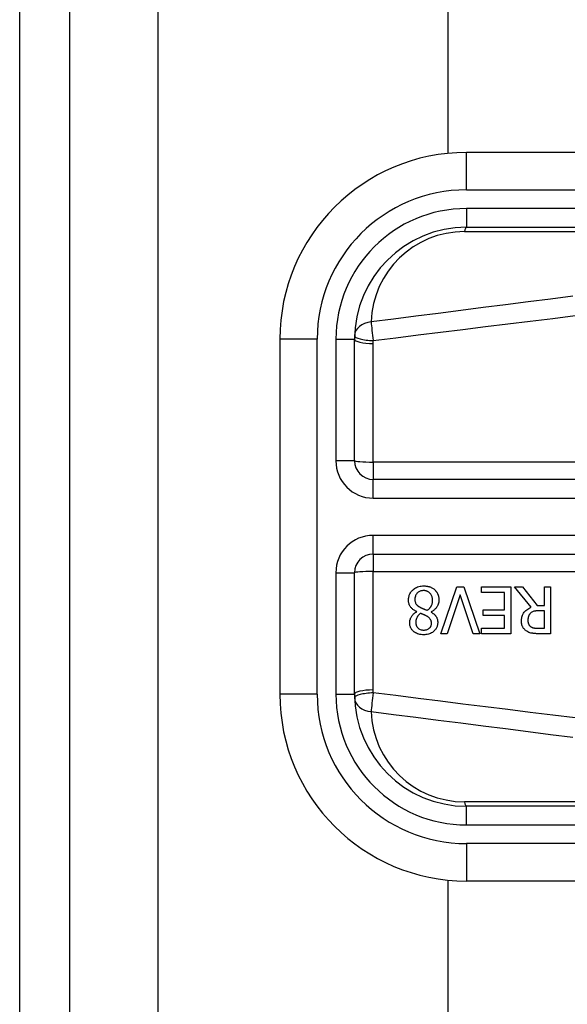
# Model space of a CAD drawing. Header units: inches. Extents: x 4.1 to 95.3, y 5.8 to 50.1.
# Tile 9 of 76: x 4.061 to 4.638, y 22.105 to 23.143. Entities that reach past the tile are written whole.
import ezdxf

# ---------------------------------------------------------------- set-up
doc = ezdxf.new("R2010")
doc.units = ezdxf.units.IN
doc.header["$MEASUREMENT"] = 0
doc.layers.add('Visible Edges(ANSI)', color=7, linetype='Continuous', lineweight=25)
doc.layers.add('Visible Tangent Edges(ANSI)', color=7, linetype='Continuous', lineweight=25)

msp = doc.modelspace()

# ---------------------------------------------------------------- linework, layer by layer
at = {"layer": 'Visible Edges(ANSI)'}
for p, q in [((4.0605, 38.0257), (4.0605, 18.5147)), ((4.1135, 18.5147), (4.1135, 38.0257)), ((4.5125, 23.0016), (4.5125, 33.5387)), ((5.1808, 23.0025), (4.5318, 23.0025)), ((4.5318, 22.9238), (5.1808, 22.9238)), ((4.3349, 22.8057), (4.3349, 22.4316)), ((4.4137, 22.6777), (4.4137, 22.8057)), ((5.0853, 22.658), (4.4333, 22.658)), ((4.4333, 22.5793), (5.0853, 22.5793)), ((4.4137, 22.4316), (4.4137, 22.5596)), ((4.5048, 22.4954), (4.5217, 22.5446)), ((4.5217, 22.5446), (4.5288, 22.5446)), ((4.5288, 22.5446), (4.5457, 22.4954)), ((4.5476, 22.5388), (4.5476, 22.5446)), ((4.5476, 22.5446), (4.5784, 22.5446)), ((4.5784, 22.5446), (4.5784, 22.4954)), ((4.5998, 22.5232), (4.5823, 22.5446)), ((4.5823, 22.5446), (4.5908, 22.5446)), ((4.5908, 22.5446), (4.6064, 22.525)), ((4.6139, 22.5446), (4.6204, 22.5446)), ((4.6139, 22.525), (4.6139, 22.5446)), ((4.6204, 22.5446), (4.6204, 22.4954)), ((4.5251, 22.5363), (4.5114, 22.4954)), ((4.5387, 22.4954), (4.5251, 22.5363)), ((4.5719, 22.5388), (4.5476, 22.5388)), ((4.5719, 22.5205), (4.5719, 22.5388)), ((4.5493, 22.5147), (4.5493, 22.5205)), ((4.5493, 22.5205), (4.5719, 22.5205)), ((4.6064, 22.525), (4.6139, 22.525)), ((4.6139, 22.5196), (4.6081, 22.5196)), ((4.6139, 22.5011), (4.6139, 22.5196)), ((4.4793, 22.5184), (4.4793, 22.5186)), ((4.4943, 22.5183), (4.4943, 22.5181)), ((4.5719, 22.5147), (4.5493, 22.5147)), ((4.5719, 22.5012), (4.5719, 22.5147)), ((4.5476, 22.5012), (4.5719, 22.5012)), ((4.5476, 22.4954), (4.5476, 22.5012)), ((4.6074, 22.5011), (4.6139, 22.5011)), ((4.5114, 22.4954), (4.5048, 22.4954)), ((4.5457, 22.4954), (4.5387, 22.4954)), ((4.5784, 22.4954), (4.5476, 22.4954)), ((4.6204, 22.4954), (4.6077, 22.4954)), ((5.1808, 22.3135), (4.5318, 22.3135)), ((4.5125, 19.1871), (4.5125, 22.2357)), ((4.5318, 22.2348), (5.1808, 22.2348))]:
    msp.add_line(p, q, dxfattribs=at)
at = {"layer": 'Visible Edges(ANSI)', "flags": 128}
for points in [[(4.4706, 22.5309), (4.4706, 22.5318), (4.4706, 22.5326), (4.4708, 22.5335), (4.4709, 22.5343), (4.4711, 22.5351), (4.4714, 22.536), (4.4717, 22.5368), (4.4721, 22.5375), (4.4725, 22.5383), (4.473, 22.539), (4.4735, 22.5397), (4.4741, 22.5404), (4.4746, 22.541), (4.4753, 22.5416), (4.4761, 22.5423), (4.477, 22.5429), (4.4779, 22.5436), (4.479, 22.5441), (4.4802, 22.5446), (4.4814, 22.5451), (4.4827, 22.5454), (4.484, 22.5456), (4.4853, 22.5457), (4.4866, 22.5457)], [(4.4865, 22.5408), (4.4857, 22.5408), (4.4849, 22.5407), (4.4842, 22.5406), (4.4834, 22.5404), (4.4827, 22.5402), (4.482, 22.5399), (4.4814, 22.5395), (4.4808, 22.5392), (4.4803, 22.5388), (4.4799, 22.5384), (4.4795, 22.538), (4.4792, 22.5376), (4.4789, 22.5372), (4.4786, 22.5367), (4.4783, 22.5362), (4.4781, 22.5358), (4.4779, 22.5353), (4.4778, 22.5347), (4.4776, 22.5342), (4.4775, 22.5337), (4.4774, 22.5332), (4.4774, 22.5326), (4.4773, 22.5321), (4.4773, 22.5315)], [(4.496, 22.5305), (4.4959, 22.5313), (4.4959, 22.5321), (4.4958, 22.5329), (4.4956, 22.5336), (4.4954, 22.5344), (4.4951, 22.5351), (4.4948, 22.5358), (4.4944, 22.5365), (4.494, 22.537), (4.4936, 22.5375), (4.4932, 22.538), (4.4928, 22.5384), (4.4924, 22.5388), (4.4919, 22.5391), (4.4914, 22.5395), (4.4909, 22.5398), (4.4904, 22.54), (4.4899, 22.5402), (4.4893, 22.5404), (4.4888, 22.5406), (4.4882, 22.5407), (4.4877, 22.5408), (4.4871, 22.5408), (4.4865, 22.5408)], [(4.4866, 22.5457), (4.487, 22.5457), (4.4875, 22.5457), (4.4879, 22.5457), (4.4883, 22.5457), (4.4888, 22.5456), (4.4892, 22.5456), (4.4896, 22.5455), (4.4901, 22.5455), (4.4905, 22.5454), (4.4909, 22.5453), (4.4914, 22.5452), (4.4918, 22.5451), (4.4922, 22.545), (4.4926, 22.5449), (4.493, 22.5447), (4.4935, 22.5446), (4.494, 22.5444), (4.4945, 22.5441), (4.4952, 22.5438), (4.4958, 22.5434), (4.4965, 22.543), (4.4972, 22.5426), (4.4978, 22.5421), (4.4984, 22.5415)], [(4.4984, 22.5415), (4.4987, 22.5412), (4.499, 22.5409), (4.4992, 22.5406), (4.4995, 22.5403), (4.4998, 22.54), (4.5, 22.5396), (4.5002, 22.5393), (4.5005, 22.539), (4.5007, 22.5386), (4.5009, 22.5383), (4.5011, 22.5379), (4.5012, 22.5375), (4.5014, 22.5371), (4.5016, 22.5367), (4.5017, 22.5363), (4.5019, 22.5358), (4.5021, 22.5353), (4.5022, 22.5347), (4.5023, 22.5341), (4.5024, 22.5335), (4.5025, 22.5329), (4.5026, 22.5323), (4.5026, 22.5316), (4.5026, 22.531)], [(4.4793, 22.5186), (4.4786, 22.519), (4.4779, 22.5193), (4.4772, 22.5197), (4.4766, 22.5201), (4.4759, 22.5205), (4.4753, 22.521), (4.4747, 22.5215), (4.4741, 22.522), (4.4736, 22.5225), (4.4731, 22.5231), (4.4727, 22.5236), (4.4723, 22.5242), (4.472, 22.5247), (4.4717, 22.5253), (4.4714, 22.5258), (4.4712, 22.5263), (4.4711, 22.5269), (4.4709, 22.5275), (4.4708, 22.528), (4.4707, 22.5286), (4.4706, 22.5292), (4.4706, 22.5297), (4.4706, 22.5303), (4.4706, 22.5309)], [(4.4773, 22.5315), (4.4773, 22.531), (4.4774, 22.5305), (4.4774, 22.5299), (4.4775, 22.5294), (4.4776, 22.5289), (4.4778, 22.5284), (4.4779, 22.5279), (4.4781, 22.5274), (4.4783, 22.527), (4.4786, 22.5266), (4.4788, 22.5263), (4.4791, 22.526), (4.4793, 22.5257), (4.4796, 22.5255), (4.4799, 22.5252), (4.4802, 22.5249), (4.4806, 22.5247), (4.4809, 22.5244), (4.4812, 22.5242), (4.4816, 22.524), (4.482, 22.5237), (4.4824, 22.5235), (4.4827, 22.5233), (4.4831, 22.5231)], [(4.4903, 22.52), (4.4907, 22.5203), (4.491, 22.5205), (4.4914, 22.5208), (4.4917, 22.521), (4.492, 22.5213), (4.4923, 22.5216), (4.4926, 22.5219), (4.4929, 22.5222), (4.4932, 22.5226), (4.4935, 22.5229), (4.4937, 22.5232), (4.494, 22.5236), (4.4942, 22.524), (4.4945, 22.5244), (4.4947, 22.5249), (4.4949, 22.5254), (4.4952, 22.5259), (4.4954, 22.5265), (4.4956, 22.5272), (4.4957, 22.5279), (4.4958, 22.5285), (4.4959, 22.5292), (4.4959, 22.5299), (4.496, 22.5305)], [(4.5026, 22.531), (4.5026, 22.5305), (4.5026, 22.53), (4.5025, 22.5294), (4.5025, 22.5289), (4.5024, 22.5284), (4.5023, 22.5279), (4.5021, 22.5273), (4.502, 22.5268), (4.5018, 22.5263), (4.5016, 22.5258), (4.5014, 22.5253), (4.5011, 22.5248), (4.5008, 22.5242), (4.5005, 22.5236), (4.5001, 22.523), (4.4996, 22.5224), (4.4991, 22.5218), (4.4985, 22.5212), (4.4979, 22.5207), (4.4972, 22.5201), (4.4965, 22.5196), (4.4958, 22.5192), (4.495, 22.5187), (4.4943, 22.5183)], [(4.4831, 22.5231), (4.4833, 22.523), (4.4834, 22.5229), (4.4836, 22.5228), (4.4838, 22.5227), (4.4839, 22.5227), (4.4841, 22.5226), (4.4843, 22.5225), (4.4845, 22.5224), (4.4847, 22.5223), (4.485, 22.5222), (4.4852, 22.5221), (4.4855, 22.522), (4.4858, 22.5219), (4.4861, 22.5217), (4.4864, 22.5216), (4.4867, 22.5215), (4.4871, 22.5213), (4.4875, 22.5212), (4.4879, 22.521), (4.4883, 22.5208), (4.4888, 22.5206), (4.4893, 22.5204), (4.4898, 22.5202), (4.4903, 22.52)], [(4.5896, 22.5088), (4.5896, 22.5093), (4.5897, 22.5097), (4.5897, 22.5102), (4.5897, 22.5107), (4.5898, 22.5112), (4.5899, 22.5117), (4.5899, 22.5122), (4.59, 22.5126), (4.5902, 22.5131), (4.5903, 22.5136), (4.5904, 22.5141), (4.5906, 22.5145), (4.5908, 22.515), (4.591, 22.5155), (4.5914, 22.5162), (4.5919, 22.517), (4.5925, 22.5179), (4.5932, 22.5188), (4.5942, 22.5198), (4.5952, 22.5206), (4.5963, 22.5214), (4.5974, 22.5221), (4.5986, 22.5227), (4.5998, 22.5232)], [(4.6081, 22.5196), (4.6079, 22.5196), (4.6076, 22.5196), (4.6073, 22.5196), (4.607, 22.5196), (4.6067, 22.5195), (4.6064, 22.5195), (4.6061, 22.5195), (4.6058, 22.5195), (4.6056, 22.5195), (4.6053, 22.5194), (4.605, 22.5194), (4.6047, 22.5194), (4.6044, 22.5193), (4.6041, 22.5193), (4.6038, 22.5192), (4.6036, 22.5192), (4.6033, 22.5191), (4.603, 22.5191), (4.6026, 22.519), (4.602, 22.5188), (4.6013, 22.5185), (4.6006, 22.5181), (4.5999, 22.5176), (4.5993, 22.517)], [(4.4718, 22.5068), (4.4718, 22.5073), (4.4718, 22.5077), (4.4719, 22.5082), (4.4719, 22.5086), (4.472, 22.509), (4.4721, 22.5095), (4.4722, 22.5099), (4.4723, 22.5103), (4.4725, 22.5108), (4.4727, 22.5112), (4.4728, 22.5116), (4.4731, 22.5121), (4.4733, 22.5127), (4.4736, 22.5132), (4.474, 22.5138), (4.4744, 22.5144), (4.4749, 22.515), (4.4754, 22.5156), (4.476, 22.5162), (4.4766, 22.5167), (4.4772, 22.5172), (4.4779, 22.5176), (4.4786, 22.518), (4.4793, 22.5184)], [(4.4832, 22.5167), (4.4829, 22.5166), (4.4827, 22.5164), (4.4825, 22.5162), (4.4823, 22.516), (4.482, 22.5158), (4.4818, 22.5156), (4.4816, 22.5154), (4.4814, 22.5152), (4.4812, 22.515), (4.481, 22.5148), (4.4808, 22.5146), (4.4806, 22.5144), (4.4804, 22.5141), (4.4803, 22.5139), (4.4801, 22.5137), (4.4799, 22.5134), (4.4798, 22.5132), (4.4796, 22.5128), (4.4793, 22.5122), (4.479, 22.5114), (4.4787, 22.5104), (4.4784, 22.5093), (4.4783, 22.5081), (4.4783, 22.5069)], [(4.4901, 22.5137), (4.49, 22.5138), (4.4898, 22.5138), (4.4896, 22.5139), (4.4894, 22.514), (4.4892, 22.5141), (4.489, 22.5143), (4.4887, 22.5144), (4.4885, 22.5145), (4.4882, 22.5147), (4.4879, 22.5148), (4.4876, 22.5149), (4.4873, 22.5151), (4.487, 22.5152), (4.4866, 22.5154), (4.4863, 22.5155), (4.486, 22.5157), (4.4856, 22.5158), (4.4853, 22.516), (4.4849, 22.5161), (4.4846, 22.5162), (4.4842, 22.5164), (4.4839, 22.5165), (4.4835, 22.5166), (4.4832, 22.5167)], [(4.4948, 22.5065), (4.4948, 22.5068), (4.4948, 22.507), (4.4948, 22.5073), (4.4947, 22.5075), (4.4947, 22.5078), (4.4947, 22.5081), (4.4946, 22.5083), (4.4946, 22.5086), (4.4945, 22.5088), (4.4944, 22.5091), (4.4943, 22.5093), (4.4942, 22.5096), (4.4941, 22.5098), (4.4939, 22.5101), (4.4937, 22.5105), (4.4935, 22.5108), (4.4932, 22.5112), (4.4928, 22.5116), (4.4924, 22.512), (4.492, 22.5124), (4.4915, 22.5127), (4.4911, 22.5131), (4.4906, 22.5134), (4.4901, 22.5137)], [(4.4943, 22.5181), (4.4947, 22.5179), (4.4951, 22.5176), (4.4955, 22.5174), (4.4959, 22.5171), (4.4963, 22.5168), (4.4967, 22.5165), (4.4971, 22.5162), (4.4975, 22.5159), (4.4978, 22.5156), (4.4982, 22.5152), (4.4985, 22.5149), (4.4989, 22.5145), (4.4992, 22.5142), (4.4995, 22.5138), (4.4998, 22.5134), (4.5001, 22.5129), (4.5004, 22.5123), (4.5006, 22.5117), (4.5009, 22.511), (4.5011, 22.5103), (4.5012, 22.5096), (4.5013, 22.5088), (4.5014, 22.508), (4.5014, 22.5073)], [(4.5952, 22.498), (4.5947, 22.4984), (4.5942, 22.4988), (4.5937, 22.4992), (4.5932, 22.4996), (4.5928, 22.5001), (4.5924, 22.5005), (4.592, 22.501), (4.5916, 22.5016), (4.5913, 22.5021), (4.591, 22.5026), (4.5907, 22.5031), (4.5905, 22.5036), (4.5904, 22.504), (4.5902, 22.5045), (4.5901, 22.5049), (4.59, 22.5053), (4.5899, 22.5057), (4.5898, 22.5062), (4.5898, 22.5066), (4.5897, 22.507), (4.5897, 22.5075), (4.5897, 22.5079), (4.5896, 22.5083), (4.5896, 22.5088)], [(4.5993, 22.517), (4.599, 22.5168), (4.5988, 22.5166), (4.5986, 22.5163), (4.5984, 22.5161), (4.5982, 22.5159), (4.598, 22.5156), (4.5979, 22.5153), (4.5977, 22.5151), (4.5976, 22.5148), (4.5974, 22.5145), (4.5973, 22.5142), (4.5972, 22.5139), (4.5971, 22.5136), (4.597, 22.5133), (4.5969, 22.5129), (4.5968, 22.5125), (4.5967, 22.5121), (4.5966, 22.5117), (4.5966, 22.5113), (4.5965, 22.5109), (4.5965, 22.5105), (4.5965, 22.5101), (4.5965, 22.5097), (4.5965, 22.5093)], [(4.5965, 22.5093), (4.5965, 22.509), (4.5965, 22.5087), (4.5965, 22.5085), (4.5965, 22.5082), (4.5965, 22.5079), (4.5966, 22.5077), (4.5966, 22.5074), (4.5967, 22.5071), (4.5967, 22.5069), (4.5968, 22.5066), (4.5969, 22.5063), (4.597, 22.5061), (4.5971, 22.5058), (4.5972, 22.5056), (4.5973, 22.5053), (4.5974, 22.505), (4.5976, 22.5047), (4.5978, 22.5044), (4.5981, 22.5041), (4.5983, 22.5038), (4.5986, 22.5035), (4.5989, 22.5032), (4.5992, 22.503), (4.5996, 22.5027)], [(4.4866, 22.4943), (4.4853, 22.4943), (4.4839, 22.4944), (4.4826, 22.4946), (4.4813, 22.4949), (4.4801, 22.4953), (4.4789, 22.4958), (4.4778, 22.4964), (4.4769, 22.497), (4.4762, 22.4975), (4.4756, 22.4981), (4.475, 22.4986), (4.4746, 22.4991), (4.4741, 22.4996), (4.4737, 22.5002), (4.4733, 22.5008), (4.473, 22.5014), (4.4727, 22.502), (4.4725, 22.5027), (4.4722, 22.5033), (4.4721, 22.504), (4.472, 22.5047), (4.4719, 22.5054), (4.4718, 22.5061), (4.4718, 22.5068)], [(4.4783, 22.5069), (4.4783, 22.5065), (4.4783, 22.5061), (4.4783, 22.5057), (4.4784, 22.5053), (4.4785, 22.5049), (4.4786, 22.5046), (4.4787, 22.5042), (4.4788, 22.5038), (4.479, 22.5035), (4.4792, 22.5031), (4.4794, 22.5028), (4.4796, 22.5024), (4.4798, 22.5021), (4.48, 22.5018), (4.4803, 22.5015), (4.4806, 22.5012), (4.481, 22.5009), (4.4815, 22.5005), (4.4822, 22.5001), (4.483, 22.4997), (4.4839, 22.4995), (4.4848, 22.4993), (4.4857, 22.4992), (4.4866, 22.4992)], [(4.5014, 22.5073), (4.5014, 22.5065), (4.5013, 22.5058), (4.5012, 22.505), (4.5011, 22.5043), (4.5009, 22.5036), (4.5007, 22.5029), (4.5004, 22.5022), (4.5001, 22.5015), (4.4997, 22.5009), (4.4993, 22.5003), (4.4988, 22.4997), (4.4984, 22.4991), (4.4978, 22.4986), (4.4972, 22.498), (4.4965, 22.4974), (4.4957, 22.4968), (4.4948, 22.4963), (4.4938, 22.4957), (4.4926, 22.4953), (4.4915, 22.4949), (4.4903, 22.4946), (4.489, 22.4944), (4.4878, 22.4943), (4.4866, 22.4943)], [(4.4866, 22.4992), (4.4874, 22.4992), (4.4881, 22.4993), (4.4889, 22.4994), (4.4896, 22.4996), (4.4904, 22.4998), (4.491, 22.5001), (4.4916, 22.5004), (4.4921, 22.5008), (4.4925, 22.5011), (4.4928, 22.5014), (4.4931, 22.5017), (4.4934, 22.502), (4.4936, 22.5023), (4.4938, 22.5027), (4.494, 22.503), (4.4942, 22.5034), (4.4943, 22.5037), (4.4945, 22.5041), (4.4946, 22.5045), (4.4947, 22.5049), (4.4947, 22.5053), (4.4948, 22.5057), (4.4948, 22.5061), (4.4948, 22.5065)], [(4.5996, 22.5027), (4.5999, 22.5026), (4.6002, 22.5024), (4.6005, 22.5022), (4.6008, 22.5021), (4.6011, 22.5019), (4.6014, 22.5018), (4.6018, 22.5017), (4.6021, 22.5016), (4.6025, 22.5015), (4.6028, 22.5015), (4.6032, 22.5014), (4.6035, 22.5013), (4.6039, 22.5013), (4.6042, 22.5012), (4.6046, 22.5012), (4.605, 22.5012), (4.6053, 22.5011), (4.6056, 22.5011), (4.606, 22.5011), (4.6063, 22.5011), (4.6066, 22.5011), (4.6069, 22.5011), (4.6071, 22.5011), (4.6074, 22.5011)], [(4.6077, 22.4954), (4.6074, 22.4954), (4.607, 22.4954), (4.6066, 22.4954), (4.6062, 22.4954), (4.6058, 22.4954), (4.6054, 22.4954), (4.605, 22.4955), (4.6046, 22.4955), (4.6042, 22.4955), (4.6038, 22.4955), (4.6034, 22.4956), (4.603, 22.4956), (4.6026, 22.4956), (4.6022, 22.4957), (4.6018, 22.4957), (4.6015, 22.4958), (4.6011, 22.4958), (4.6007, 22.4959), (4.6002, 22.4959), (4.5995, 22.4961), (4.5985, 22.4964), (4.5974, 22.4968), (4.5963, 22.4974), (4.5952, 22.498)]]:
    msp.add_lwpolyline(points, dxfattribs=at)
at = {"layer": 'Visible Edges(ANSI)'}
for centre, radius, start, end in [((4.5318, 22.8057), 0.1969, 90, 180), ((4.5318, 22.8057), 0.1181, 90, 180), ((4.4333, 22.6777), 0.0197, 180, 270), ((4.4333, 22.5596), 0.0197, 90, 180), ((4.5318, 22.4316), 0.1969, 180, 270), ((4.5318, 22.4316), 0.1181, 180, 270)]:
    msp.add_arc(centre, radius, start, end, dxfattribs=at)
at = {"layer": 'Visible Tangent Edges(ANSI)'}
for p, q in [((4.2065, 18.5147), (4.2065, 38.0257)), ((4.5318, 22.9631), (4.5318, 23.0025)), ((4.5318, 22.9631), (5.1808, 22.9631)), ((4.5318, 22.9435), (4.5318, 22.9238)), ((5.1808, 22.9435), (4.5318, 22.9435)), ((4.5295, 22.9192), (5.0786, 22.9192)), ((4.3743, 22.8057), (4.3349, 22.8057)), ((4.3743, 22.4316), (4.3743, 22.8057)), ((4.394, 22.8057), (4.4137, 22.8057)), ((4.394, 22.8057), (4.394, 22.6777)), ((4.4333, 22.6763), (4.4333, 22.8012)), ((4.4137, 22.6777), (4.394, 22.6777)), ((5.0853, 22.6763), (4.4333, 22.6763)), ((4.4333, 22.6763), (4.4333, 22.658)), ((4.4333, 22.6383), (4.4333, 22.658)), ((4.4333, 22.6383), (5.0853, 22.6383)), ((4.4333, 22.5793), (4.4333, 22.599)), ((5.0853, 22.599), (4.4333, 22.599)), ((4.4333, 22.5793), (4.4333, 22.561)), ((4.4333, 22.4362), (4.4333, 22.561)), ((4.4333, 22.561), (5.0853, 22.561)), ((4.394, 22.5596), (4.4137, 22.5596)), ((4.394, 22.5596), (4.394, 22.4316)), ((4.3743, 22.4316), (4.3349, 22.4316)), ((4.394, 22.4316), (4.4137, 22.4316)), ((5.0786, 22.3181), (4.5295, 22.3181)), ((4.5318, 22.2939), (4.5318, 22.3135)), ((4.5318, 22.2939), (5.1808, 22.2939)), ((5.1808, 22.2742), (4.5318, 22.2742)), ((4.5318, 22.2742), (4.5318, 22.2348))]:
    msp.add_line(p, q, dxfattribs=at)
at = {"layer": 'Visible Tangent Edges(ANSI)', "flags": 128}
for points in [[(4.644, 22.851), (4.6203, 22.848), (4.5967, 22.845), (4.573, 22.842), (4.5494, 22.8391), (4.5257, 22.8361), (4.502, 22.833), (4.4784, 22.83), (4.4547, 22.827), (4.4311, 22.824)], [(4.4334, 22.8043), (4.4571, 22.8072), (4.4807, 22.8102), (4.5044, 22.8131), (4.528, 22.8161), (4.5517, 22.819), (4.5753, 22.8219), (4.599, 22.8248), (4.6227, 22.8277), (4.6463, 22.8306)], [(4.4333, 22.8012), (4.4333, 22.8013), (4.4333, 22.8014), (4.4333, 22.8016), (4.4333, 22.8017), (4.4333, 22.8018), (4.4333, 22.8019), (4.4334, 22.8021), (4.4334, 22.8022), (4.4334, 22.8023), (4.4334, 22.8025), (4.4334, 22.8026), (4.4334, 22.8027), (4.4334, 22.8029), (4.4334, 22.803), (4.4334, 22.8031), (4.4334, 22.8032), (4.4334, 22.8034), (4.4334, 22.8035), (4.4334, 22.8036), (4.4334, 22.8038), (4.4334, 22.8039), (4.4334, 22.804), (4.4334, 22.8042), (4.4334, 22.8043)], [(4.4334, 22.433), (4.4334, 22.4332), (4.4334, 22.4333), (4.4334, 22.4334), (4.4334, 22.4335), (4.4334, 22.4337), (4.4334, 22.4338), (4.4334, 22.4339), (4.4334, 22.4341), (4.4334, 22.4342), (4.4334, 22.4343), (4.4334, 22.4345), (4.4334, 22.4346), (4.4334, 22.4347), (4.4334, 22.4348), (4.4334, 22.435), (4.4334, 22.4351), (4.4334, 22.4352), (4.4333, 22.4354), (4.4333, 22.4355), (4.4333, 22.4356), (4.4333, 22.4358), (4.4333, 22.4359), (4.4333, 22.436), (4.4333, 22.4362)], [(4.6463, 22.4067), (4.6227, 22.4096), (4.599, 22.4125), (4.5753, 22.4154), (4.5517, 22.4183), (4.528, 22.4212), (4.5044, 22.4242), (4.4807, 22.4271), (4.4571, 22.4301), (4.4334, 22.433)], [(4.4311, 22.4134), (4.4547, 22.4103), (4.4784, 22.4073), (4.502, 22.4043), (4.5257, 22.4013), (4.5494, 22.3983), (4.573, 22.3953), (4.5967, 22.3923), (4.6203, 22.3893), (4.644, 22.3863)]]:
    msp.add_lwpolyline(points, dxfattribs=at)
at = {"layer": 'Visible Tangent Edges(ANSI)'}
for centre, radius, start, end in [((4.5318, 22.8057), 0.1575, 90, 180), ((4.5318, 22.8057), 0.1378, 90, 180), ((4.5295, 22.8208), 0.0984, 90, 178.1337), ((4.4333, 22.6777), 0.0394, 180, 270), ((4.4333, 22.5596), 0.0394, 90, 180), ((4.5318, 22.4316), 0.1575, 180, 270), ((4.5318, 22.4316), 0.1378, 180, 270), ((4.5295, 22.4166), 0.0984, 181.8663, 270)]:
    msp.add_arc(centre, radius, start, end, dxfattribs=at)
for centre, major_axis, ratio, start_param, end_param in [((4.5318, 22.9041), (0, 0.0197), 0.183721, 0, 0.697296), ((4.4334, 22.8089), (-0.0197, 0.0006), 0.770235, 4.855758, 6.283185), ((4.4334, 22.8089), (-0.0025, 0.0195), 0.030516, 0.6835, 1.803862), ((4.4334, 22.8089), (-0.0197, 0.0006), 0.232745, 0, 1.57838), ((4.4333, 22.8057), (-0.0197, 0), 0.228742, 0, 1.570796), ((4.4333, 22.6777), (-0.0197, 0), 0.07065, 0, 1.570796), ((4.4333, 22.5596), (-0.0197, 0), 0.07065, 4.712389, 6.283185), ((4.4333, 22.4316), (-0.0197, 0), 0.228742, 4.712389, 6.283185), ((4.4334, 22.4284), (-0.0197, -0.0006), 0.232745, 4.704805, 6.283185), ((4.4334, 22.4284), (-0.0197, -0.0006), 0.770235, 0, 1.427427), ((4.4334, 22.4284), (0.0025, 0.0195), 0.030516, 1.33773, 2.458093), ((4.5318, 22.3332), (0, -0.0197), 0.183721, 5.58589, 6.283185)]:
    msp.add_ellipse(centre, major_axis=major_axis, ratio=ratio, start_param=start_param, end_param=end_param, dxfattribs=at)

doc.saveas('drawing.dxf')
